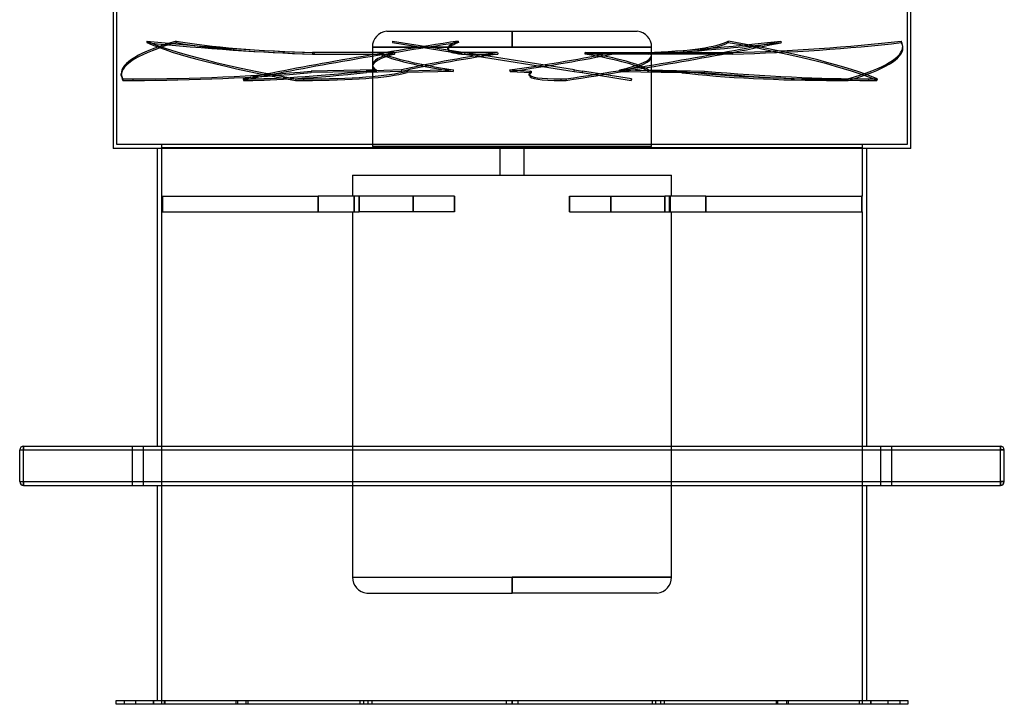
# Model space of a CAD drawing. Header units: millimetres. Extents: x -625 to 625, y -732 to 732.
# Tile 1 of 31: x -625 to 625, y -732 to 138. Entities that reach past the tile are written whole.
import ezdxf

# ---------------------------------------------------------------- set-up
doc = ezdxf.new("R2010")
doc.units = ezdxf.units.MM
doc.layers.add('HIDDEN', color=7, linetype='Continuous')
doc.layers.add('THICK', color=7, linetype='Continuous')

msp = doc.modelspace()

# ---------------------------------------------------------------- linework, layer by layer
at = {"layer": 'HIDDEN'}
for p, q in [((-501.5, -20.5), (-501.5, 731.5)), ((501.5, 731.5), (501.5, -20.5)), ((-159, 123.3), (0, 123.3)), ((0, 123.3), (159, 123.3)), ((0, 103.2), (0, 123.3)), ((0, 123.3), (0, 103.2)), ((-463.5, 110.8), (-463.7, 108.8)), ((-426.5, 110.8), (-426.5, 108.8)), ((-177.3, 103.2), (-177.3, 80.5)), ((-177.3, 103.2), (0, 103.2)), ((0, 103.2), (-177.3, 103.2)), ((-151.5, 110.8), (-151.8, 108.8)), ((-151.8, 108.8), (-60.3, 94.3)), ((-151.5, 110.8), (-60, 96.3)), ((-81.2, 99.6), (-81.4, 101.6)), ((-68.3, 110.8), (-68, 108.8)), ((0, 103.2), (177.3, 103.2)), ((177.3, 103.2), (0, 103.2)), ((177.3, 93), (177.3, 103.2)), ((274.6, 110.8), (274.4, 108.8)), ((341.3, 110.8), (341.6, 108.8)), ((494, 110.8), (494, 108.8)), ((496.1, 102.3), (496.1, 104.3)), ((-149.3, 96.3), (-253.3, 96.3)), ((-253.3, 96.3), (-253.2, 94.3)), ((-253.2, 94.3), (-149.1, 94.3)), ((-251.3, 96.3), (-251.5, 94.3)), ((-251.5, 94.3), (-167.9, 94.3)), ((-167.8, 96.3), (-251.3, 96.3)), ((-18.3, 96.3), (-64.6, 96.3)), ((-64.6, 96.3), (-64.3, 94.3)), ((-64.3, 94.3), (-18, 94.3)), ((-60, 96.3), (-60.3, 94.3)), ((-60.3, 94.3), (79, 72.2)), ((-60.3, 94.3), (-60.3, 94.3)), ((79.3, 74.2), (-60, 96.3)), ((-60, 96.3), (-60, 96.3)), ((176.2, 94.3), (92.7, 94.3)), ((93, 96.3), (176.4, 96.3)), ((126.5, 96.3), (172.8, 96.3)), ((173, 94.3), (126.7, 94.3)), ((172.8, 96.3), (173, 94.3)), ((280.1, 94.3), (175.9, 94.3)), ((176, 96.3), (280, 96.3)), ((176.4, 96.3), (176.2, 94.3)), ((177.3, -22.9), (177.3, 91)), ((280, 96.3), (280.1, 94.3)), ((-177.3, 78.5), (-177.3, -22.9)), ((-496, 67.3), (-496.1, 69.3)), ((-494, 62.8), (-493.9, 60.8)), ((-480.8, 60.8), (-480.9, 62.7)), ((-341.3, 62.8), (-341, 60.8)), ((-335.4, 60.8), (-335.7, 62.7)), ((-274.6, 62.8), (-274.8, 60.8)), ((-264.2, 60.8), (-264, 62.7)), ((-172.2, 74.2), (-255.1, 72.6)), ((-255.1, 72.6), (-255.1, 70.7)), ((-172.3, 72.2), (-255.1, 70.7)), ((-140.2, 74.2), (-185.2, 72.6)), ((-185.2, 72.6), (-184.9, 70.7)), ((-140, 72.2), (-184.9, 70.7)), ((-133, 72.6), (-133.2, 70.7)), ((-74.9, 72.2), (-133.2, 70.7)), ((-74.6, 74.2), (-133, 72.6)), ((-2.6, 74.2), (24.2, 72.6)), ((-2.3, 72.2), (24.5, 70.7)), ((22, 66.9), (21.7, 68.9)), ((24.2, 72.6), (24.5, 70.7)), ((62.6, 60.8), (62.3, 62.7)), ((68.3, 62.8), (68.6, 60.8)), ((79, 72.2), (89, 70.7)), ((79.3, 74.2), (89.3, 72.6)), ((89.3, 72.6), (89, 70.7)), ((89, 70.7), (151.4, 60.8)), ((151.7, 62.7), (89.3, 72.6)), ((137, 74.2), (215.4, 72.6)), ((137.2, 72.2), (215.5, 70.7)), ((151.5, 62.8), (151.2, 60.8)), ((151.4, 60.8), (151.7, 62.7)), ((173.3, 72.2), (244.1, 70.7)), ((173.4, 74.2), (244.3, 72.6)), ((215.4, 72.6), (215.5, 70.7)), ((244.3, 72.6), (244.1, 70.7)), ((413.4, 60.8), (413.4, 62.7)), ((426.5, 62.8), (426.6, 60.8)), ((453, 60.8), (453.2, 62.7)), ((463.5, 62.8), (463.3, 60.8)), ((501.5, -20.5), (-501.5, -20.5)), ((-445, -20.5), (-445, -24.5)), ((-445, -24.5), (445, -24.5)), ((-445, -24.5), (-445, -86.1)), ((177.3, -22.9), (-177.3, -22.9)), ((-15, -59.5), (-15, -22.9)), ((15, -22.9), (15, -59.5)), ((445, -24.5), (445, -20.5)), ((445, -86.1), (445, -24.5)), ((-202.6, -59.5), (-202.6, -86.1)), ((-202.6, -59.5), (202.6, -59.5)), ((202.6, -86.1), (202.6, -59.5)), ((-444.4, -86.1), (-445, -86.1)), ((-444.4, -106.1), (-444.4, -86.1)), ((-444.4, -86.1), (-246, -86.1)), ((-443.5, -86.1), (-443.5, -106.1)), ((-193.9, -86.1), (-246, -86.1)), ((-246, -86.1), (-246, -106.1)), ((-246, -106.1), (-246, -86.1)), ((-200.8, -86.1), (-200.8, -106.1)), ((-199.9, -106.1), (-199.9, -86.1)), ((-193.9, -106.1), (-193.9, -86.1)), ((-193.9, -86.1), (-193.9, -106.1)), ((-73.2, -86.1), (-193.9, -86.1)), ((-125.3, -86.1), (-125.3, -106.1)), ((-125.3, -106.1), (-125.3, -86.1)), ((-73.2, -106.1), (-73.2, -86.1)), ((-73.2, -86.1), (-73.2, -106.1)), ((73.2, -86.1), (73.2, -106.1)), ((73.2, -86.1), (193.9, -86.1)), ((73.2, -106.1), (73.2, -86.1)), ((125.3, -106.1), (125.3, -86.1)), ((125.3, -86.1), (125.3, -106.1)), ((246, -86.1), (193.9, -86.1)), ((193.9, -86.1), (193.9, -106.1)), ((193.9, -106.1), (193.9, -86.1)), ((199.9, -106.1), (199.9, -86.1)), ((200.8, -86.1), (200.8, -106.1)), ((246, -106.1), (246, -86.1)), ((246, -86.1), (246, -106.1)), ((246, -86.1), (443.5, -86.1)), ((445, -86.1), (443.5, -86.1)), ((443.5, -86.1), (443.5, -106.1)), ((444.4, -106.1), (444.4, -86.1)), ((-445, -106.1), (-445, -731.5)), ((-445, -106.1), (-444.4, -106.1)), ((-444.4, -106.1), (-246, -106.1)), ((-246, -106.1), (-193.9, -106.1)), ((-202.6, -106.1), (-202.6, -570.1)), ((-73.2, -106.1), (-193.9, -106.1)), ((73.2, -106.1), (193.9, -106.1)), ((193.9, -106.1), (246, -106.1)), ((202.6, -570.1), (202.6, -106.1)), ((246, -106.1), (443.5, -106.1)), ((443.5, -106.1), (445, -106.1)), ((445, -731.5), (445, -106.1)), ((-625, -408.5), (-625, -408.5)), ((-625, -408.5), (-620, -408.5)), ((-620, -403.5), (-620, -403.5)), ((-620, -403.5), (-620, -408.5)), ((-620, -408.5), (620, -408.5)), ((-620, -448.5), (-620, -408.5)), ((-482, -403.5), (-482, -453.5)), ((-482, -403.5), (-482, -453.5)), ((-468, -453.5), (-468, -403.5)), ((-468, -453.5), (-468, -403.5)), ((468, -403.5), (468, -453.5)), ((468, -403.5), (468, -453.5)), ((482, -453.5), (482, -403.5)), ((482, -453.5), (482, -403.5)), ((620, -403.5), (620, -408.5)), ((620, -403.5), (620, -403.5)), ((620, -408.5), (625, -408.5)), ((620, -448.5), (620, -408.5)), ((625, -408.5), (625, -408.5)), ((-625, -448.5), (-620, -448.5)), ((-625, -448.5), (-625, -448.5)), ((-620, -448.5), (-620, -453.5)), ((-620, -448.5), (620, -448.5)), ((620, -448.5), (620, -453.5)), ((620, -448.5), (625, -448.5)), ((625, -448.5), (625, -448.5)), ((-620, -453.5), (-620, -453.5)), ((620, -453.5), (620, -453.5)), ((-202.6, -570.1), (0, -570.1)), ((-202.6, -570.1), (0, -570.1)), ((0, -570.1), (0, -590.3)), ((0, -570.1), (202.6, -570.1)), ((202.6, -570.1), (0, -570.1)), ((0, -590.3), (0, -570.1)), ((-184.4, -590.3), (0, -590.3)), ((184.4, -590.3), (0, -590.3)), ((-492.5, -726.5), (-492.5, -731.5)), ((-477.5, -731.5), (-477.5, -726.5)), ((-455.6, -726.5), (-455.6, -731.5)), ((-455.6, -726.5), (-455.6, -731.5)), ((-455, -726.5), (-455, -731.5)), ((-455, -726.5), (-455, -731.5)), ((-441.2, -731.5), (-441.2, -726.5)), ((-441.2, -731.5), (-441.2, -726.5)), ((-440.6, -726.5), (-440.6, -731.5)), ((-440.6, -726.5), (-440.6, -731.5)), ((-350.4, -726.5), (-350.4, -731.5)), ((-350.4, -726.5), (-350.4, -731.5)), ((-348.3, -726.5), (-348.3, -731.5)), ((-348.3, -726.5), (-348.3, -731.5)), ((-337.6, -731.5), (-337.6, -726.5)), ((-337.6, -731.5), (-337.6, -726.5)), ((-335.4, -726.5), (-335.4, -731.5)), ((-335.4, -726.5), (-335.4, -731.5)), ((-193.1, -726.5), (-193.1, -731.5)), ((-193.1, -726.5), (-193.1, -731.5)), ((-188.5, -726.5), (-188.5, -731.5)), ((-188.5, -726.5), (-188.5, -731.5)), ((-182.7, -731.5), (-182.7, -726.5)), ((-182.7, -731.5), (-182.7, -726.5)), ((-178.1, -726.5), (-178.1, -731.5)), ((-178.1, -726.5), (-178.1, -731.5)), ((-7.5, -726.5), (-7.5, -731.5)), ((-7.5, -726.5), (-7.5, -731.5)), ((0, -726.5), (0, -731.5)), ((0, -731.5), (0, -726.5)), ((0, -726.5), (0, -731.5)), ((0, -731.5), (0, -726.5)), ((7.5, -726.5), (7.5, -731.5)), ((7.5, -726.5), (7.5, -731.5)), ((178.1, -726.5), (178.1, -731.5)), ((178.1, -726.5), (178.1, -731.5)), ((182.7, -731.5), (182.7, -726.5)), ((182.7, -731.5), (182.7, -726.5)), ((188.5, -726.5), (188.5, -731.5)), ((188.5, -726.5), (188.5, -731.5)), ((193.1, -726.5), (193.1, -731.5)), ((193.1, -726.5), (193.1, -731.5)), ((335.4, -726.5), (335.4, -731.5)), ((335.4, -726.5), (335.4, -731.5)), ((337.6, -731.5), (337.6, -726.5)), ((337.6, -731.5), (337.6, -726.5)), ((348.3, -726.5), (348.3, -731.5)), ((348.3, -726.5), (348.3, -731.5)), ((350.4, -726.5), (350.4, -731.5)), ((350.4, -726.5), (350.4, -731.5)), ((440.6, -726.5), (440.6, -731.5)), ((440.6, -726.5), (440.6, -731.5)), ((441.2, -731.5), (441.2, -726.5)), ((441.2, -731.5), (441.2, -726.5)), ((455, -726.5), (455, -731.5)), ((455, -726.5), (455, -731.5)), ((455.6, -726.5), (455.6, -731.5)), ((455.6, -726.5), (455.6, -731.5)), ((477.5, -731.5), (477.5, -726.5)), ((492.5, -726.5), (492.5, -731.5))]:
    msp.add_line(p, q, dxfattribs=at)
for centre, start, end in [((-157, 103.2), 95.695, 180), ((157, 103.2), 0, 84.305), ((-182.3, -570.1), 180, 264.3049), ((182.3, -570.1), 275.695, 359.9999)]:
    msp.add_arc(centre, 20.3, start, end, dxfattribs=at)
for centre, major_axis, ratio, start_param, end_param in [((0, 86.8), (-496.1, -17.5), 0.152512, -0.541261, -0.000001), ((0.1, 84.8), (496.1, 17.5), 0.152512, 2.600331, 3.141592), ((-446.4, 156.9), (-403.2, 39.8), 0.122305, 1.539885, 2.087418), ((-0.2, 84.8), (494, -48.8), 0.122305, -2.776507, -2.148188), ((0, 86.8), (-494, 48.8), 0.122305, 0.365086, 0.993405), ((-446.2, 158.8), (-403.2, 39.8), 0.122305, 1.539885, 2.087418), ((-101.5, 158.8), (-404.9, -14.3), 0.152512, 0.633538, 1.18107), ((-101.4, 156.9), (-404.9, -14.3), 0.152512, 0.633538, 1.18107), ((0, 86.8), (-491.4, -70.1), 0.067874, -1.440981, -0.812662), ((0.3, 84.8), (491.4, 70.1), 0.067874, 1.700612, 2.328931), ((319.7, 158.8), (-401.1, -57.2), 0.067874, -0.266181, -0.000001), ((320, 156.9), (-401.1, -57.2), 0.067874, -0.266181, -0.000001), ((319.7, 158.8), (-401.1, -57.2), 0.067874, -0.000001, 0.281351), ((0, 86.8), (-491.4, -70.1), 0.067874, 1.700612, 2.328931), ((0.3, 84.8), (491.4, 70.1), 0.067874, -1.440981, -0.812662), ((500.1, 158.8), (-401.1, -57.2), 0.067874, 0.606599, 1.154131), ((500.4, 156.9), (-401.1, -57.2), 0.067874, 0.606599, 1.154131), ((-121.3, 156.9), (-403.2, 39.8), 0.122305, 2.412666, 2.960198), ((-121.1, 158.8), (-403.2, 39.8), 0.122305, 2.412666, 2.960198), ((-0.2, 84.8), (494, -48.8), 0.122305, 0.365086, 0.993405), ((0, 86.8), (-494, 48.8), 0.122305, -2.776507, -2.148188), ((303.9, 158.8), (-404.9, -14.3), 0.152512, 1.506318, 2.053851), ((304, 156.9), (-404.9, -14.3), 0.152512, 1.506318, 2.053851), ((0, 86.8), (-496.1, -17.5), 0.152512, 2.600331, 3.141592), ((0.1, 84.8), (496.1, 17.5), 0.152512, -0.541261, -0.000001), ((0, 86.8), (-496.1, -17.5), 0.152512, 3.141592, 3.22865), ((0.1, 84.8), (496.1, 17.5), 0.152512, -0.000001, 0.087057), ((0, 86.8), (-177.3, -6.4), 0.154217, -0.575434, -0.005568), ((0, 84.8), (-177.3, -6.4), 0.154217, -0.57731, -0.005568), ((0, 475.3), (-112.2, -1119.2), 0.122616, -1.213035, -1.211159), ((0, 84.8), (-177.3, 17.8), 0.122616, 0.33815, 1.147167), ((0, 86.8), (-177.3, 17.8), 0.122616, 0.340026, 1.149027), ((0, 475.3), (-40.4, 1119.3), 0.154217, 1.910695, 1.912572), ((0, 86.8), (-177.3, -25.4), 0.067343, -1.477118, -0.668118), ((0, 84.8), (-177.3, -25.4), 0.067343, -1.478995, -0.669977), ((320, 156.9), (-401.1, -57.2), 0.067874, -0.000001, 0.281351), ((0, 475.3), (-160.5, 1119.2), 0.067343, 1.906609, 1.908485), ((0, 86.8), (-177.3, -25.4), 0.067343, 1.546407, 2.355408), ((0, 84.8), (-177.3, -25.4), 0.067343, 1.548267, 2.357284), ((0, 475.3), (-112.2, -1119.2), 0.122616, 1.235748, 1.237624), ((0, 84.8), (-177.3, 17.8), 0.122616, -2.917774, -2.108757), ((0, 86.8), (-177.3, 17.8), 0.122616, -2.919634, -2.110633), ((0, 475.3), (-160.5, 1119.2), 0.067343, -1.927794, -1.925917), ((0, 86.8), (-177.3, -6.4), 0.154217, 2.448091, 3.136025), ((0, 84.8), (-177.3, -6.4), 0.154217, 2.449951, 3.136025), ((0, 475.3), (-40.4, 1119.3), 0.154217, -1.923707, -1.921831), ((0, 84.8), (-177.3, -6.4), 0.154217, 3.136025, 3.258969), ((0, 86.8), (-177.3, -6.4), 0.154217, 3.136025, 3.257092), ((0, 86.8), (-177.3, -6.4), 0.154217, -0.005568, 0.233567), ((0, 84.8), (-177.3, -6.4), 0.154217, -0.005568, 0.231707), ((0, 86.8), (-496.1, -17.5), 0.152512, -0.000001, 0.087057), ((0.1, 84.8), (496.1, 17.5), 0.152512, 3.141592, 3.22865), ((-391.8, 126.1), (-404.9, -14.3), 0.152512, 1.310477, 1.343694), ((-391.8, 126.1), (-404.9, -14.3), 0.152512, 1.343694, 1.909748), ((-391.8, 124.2), (404.9, 14.3), 0.152512, -1.797898, -1.231845), ((24.9, 126.1), (-401.1, -57.2), 0.067874, 0.410758, 0.443975), ((24.9, 126.1), (-401.1, -57.2), 0.067874, 0.443975, 1.010028), ((25.2, 124.2), (401.1, 57.2), 0.067874, -2.697618, -2.131564), ((-513.5, 126.1), (-403.2, 39.8), 0.122305, 2.216824, 2.250042), ((-513.7, 124.2), (403.2, -39.8), 0.122305, -0.891551, -0.325498), ((-513.5, 126.1), (-403.2, 39.8), 0.122305, 2.250042, 2.816095), ((0, -301.8), (-18.3, 1127.9), 0.156338, 1.22841, 1.23027), ((0, -301.8), (-150.1, 1127.8), 0.083673, 1.21981, 1.221669), ((0, -301.8), (-128.3, -1127.8), 0.108469, -1.898311, -1.896451), ((0, -301.8), (-168.4, 1127.9), 0.049113, -1.240135, -1.238276), ((422.9, 126.1), (-401.1, -57.2), 0.067874, -0.122078, 0), ((422.9, 126.1), (-401.1, -57.2), 0.067874, 0, 0.443975), ((423.2, 124.2), (401.1, 57.2), 0.067874, 3.019514, 3.141593), ((423.2, 124.2), (401.1, 57.2), 0.067874, -3.141592, -2.697618), ((422.9, 126.1), (-401.1, -57.2), 0.067874, 0.443975, 0.477192), ((0, -301.8), (-176, -1127.9), 0.018929, 1.911744, 1.913603), ((0, -301.8), (-61.8, 1127.8), 0.147316, -1.240876, -1.239016), ((0, -301.8), (-94.3, -1127.8), 0.133121, 1.919916, 1.921776), ((502.4, 126.1), (-404.9, -14.3), 0.152512, 0.777641, 1.343694), ((502.5, 124.2), (404.9, 14.3), 0.152512, -2.363952, -1.797898), ((203.4, 124.2), (403.2, -39.8), 0.122305, -1.457604, -0.891551), ((203.6, 126.1), (-403.2, 39.8), 0.122305, 1.683988, 2.250042), ((502.4, 126.1), (-404.9, -14.3), 0.152512, 1.343694, 1.376912), ((203.6, 126.1), (-403.2, 39.8), 0.122305, 2.250042, 2.283259), ((-391.8, 124.2), (404.9, 14.3), 0.152512, -1.831116, -1.797898), ((25.2, 124.2), (401.1, 57.2), 0.067874, -2.730835, -2.697618), ((-513.7, 124.2), (403.2, -39.8), 0.122305, -0.924768, -0.891551), ((423.2, 124.2), (401.1, 57.2), 0.067874, -2.697618, -2.6644), ((502.5, 124.2), (404.9, 14.3), 0.152512, -1.797898, -1.764681), ((203.4, 124.2), (403.2, -39.8), 0.122305, -0.891551, -0.858334)]:
    msp.add_ellipse(centre, major_axis=major_axis, ratio=ratio, start_param=start_param, end_param=end_param, dxfattribs=at)
at = {"layer": 'THICK'}
for p, q in [((-506.5, 726.5), (-506.5, -25.5)), ((506.5, -25.5), (506.5, 726.5)), ((506.5, -25.5), (-506.5, -25.5)), ((-450, -403.5), (-450, -25.5)), ((450, -25.5), (450, -403.5)), ((-625, -408.5), (-620, -408.5)), ((-625, -448.5), (-625, -408.5)), ((-620, -408.5), (-620, -403.5)), ((-620, -403.5), (620, -403.5)), ((-620, -408.5), (620, -408.5)), ((-620, -448.5), (-620, -408.5)), ((620, -408.5), (620, -403.5)), ((620, -448.5), (620, -408.5)), ((625, -408.5), (620, -408.5)), ((625, -448.5), (625, -408.5)), ((-625, -448.5), (-620, -448.5)), ((-620, -448.5), (620, -448.5)), ((-620, -453.5), (-620, -448.5)), ((625, -448.5), (620, -448.5)), ((620, -453.5), (620, -448.5)), ((-620, -453.5), (620, -453.5)), ((-450, -726.5), (-450, -453.5)), ((450, -453.5), (450, -726.5)), ((-502.5, -726.5), (502.5, -726.5)), ((-502.5, -731.5), (-502.5, -726.5)), ((502.5, -731.5), (-502.5, -731.5)), ((502.5, -726.5), (502.5, -731.5))]:
    msp.add_line(p, q, dxfattribs=at)
for centre, start, end in [((-620, -408.5), 90, 180), ((620, -408.5), 0, 90), ((-620, -448.5), 180, 270), ((620, -448.5), 270, 0)]:
    msp.add_arc(centre, 5, start, end, dxfattribs=at)

doc.saveas('drawing.dxf')
